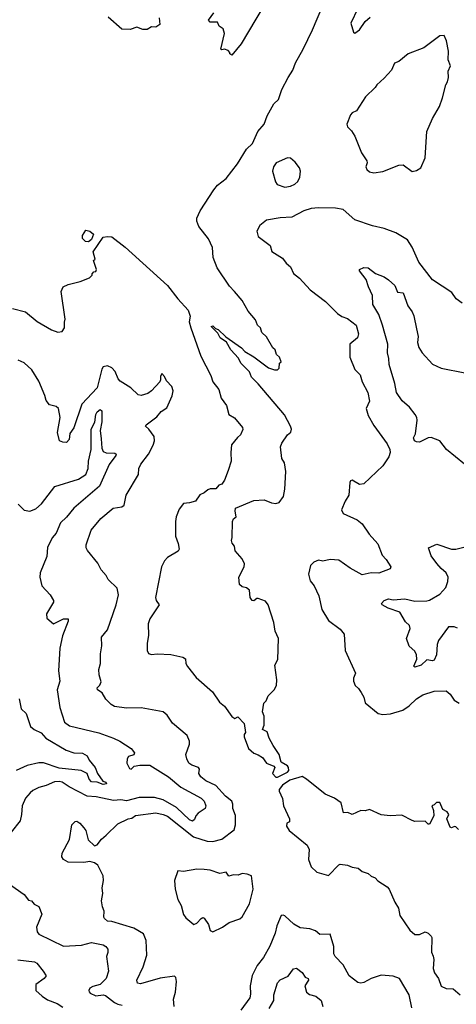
# Model space of a CAD drawing. Extents: x 1268547 to 1425625, y 515768 to 616754.
# Tile 205 of 256: x 1355985 to 1358968, y 528800 to 535519. Entities that reach past the tile are written whole.
import ezdxf

# ---------------------------------------------------------------- set-up
doc = ezdxf.new("R2010")
doc.units = 0

msp = doc.modelspace()

# ---------------------------------------------------------------- linework, layer by layer
at = {"layer": '0CON10XD'}
for points in [[(1357747.3, 531152.7), (1357751.9, 531295), (1357730, 531345), (1357721.4, 531405), (1357682.5, 531525), (1357665, 531550), (1357615, 531570), (1357605, 531570), (1357585, 531553.8), (1357572.5, 531555), (1357560, 531575), (1357555, 531626.2), (1357535, 531642.5), (1357505, 531647.5), (1357486, 531665), (1357482.5, 531715), (1357518, 531785), (1357520, 531805), (1357505, 531838.8), (1357456.7, 531895), (1357453.3, 531925), (1357436.4, 531946.4), (1357431.2, 531965), (1357436.7, 531985), (1357439.2, 532095), (1357445, 532112.5), (1357463, 532127), (1357456.7, 532165), (1357460, 532185), (1357585, 532236.7), (1357655, 532242.5), (1357705, 532221.2), (1357735, 532216.7), (1357757.5, 532225), (1357786.2, 532265), (1357796.2, 532315), (1357804, 532435), (1357793.9, 532493.9), (1357776.2, 532525), (1357765.9, 532604.1), (1357775, 532630), (1357815, 532686.2), (1357836.7, 532705), (1357840.8, 532725), (1357835.8, 532745), (1357793, 532823), (1357615, 533033.8), (1357568.3, 533078.3), (1357553.8, 533115), (1357496, 533175), (1357479.5, 533209.5), (1357428, 533265), (1357398, 533318), (1357355, 533347.5), (1357339.3, 533379.3), (1357292.5, 533425), (1357305, 533430), (1357321.7, 533411.7), (1357340, 533405), (1357393.6, 533353.6), (1357499.3, 533279.3), (1357523.9, 533253.9), (1357585, 533217.5), (1357685, 533142.5), (1357725, 533130), (1357745, 533130), (1357758.3, 533141.7), (1357760, 533175), (1357770, 533185), (1357760, 533215), (1357740, 533235), (1357730, 533265), (1357715, 533280), (1357670, 533355), (1357640, 533385), (1357630, 533415), (1357610, 533435), (1357595, 533470), (1357545, 533530), (1357505, 533602.5), (1357453.3, 533665), (1357419.2, 533699.2), (1357333.3, 533825), (1357307.5, 533895), (1357302.5, 533965), (1357275, 534022.5), (1357208.6, 534108.6), (1357194.5, 534144.5), (1357195.5, 534165), (1357216.7, 534213.3), (1357311.6, 534358.4), (1357335, 534388.8), (1357395, 534434.3), (1357472.1, 534535), (1357535, 534635.8), (1357575.7, 534674.3), (1357612.5, 534755), (1357654.3, 534805.7), (1357675, 534862.5), (1357720.8, 534945), (1357753.8, 534975), (1357775, 535043.3), (1357818.6, 535125), (1357850, 535175), (1357868.9, 535225), (1357922.1, 535317.9), (1357985, 535450), (1358095, 535710)], [(1357704.7, 535705.3), (1357497.8, 535355), (1357435, 535277.5), (1357420, 535285), (1357420, 535295), (1357408.3, 535308.3), (1357385, 535317.5), (1357365, 535312.5), (1357358.3, 535318.3), (1357384, 535425), (1357375.8, 535455.8), (1357347.5, 535475), (1357335, 535502.5), (1357285, 535502.9), (1357274, 535515), (1357311.2, 535565)], [(1358294.4, 535595), (1358247.2, 535495), (1358264.6, 535434.6), (1358275, 535426.2), (1358305, 535449.2), (1358343.8, 535506.2), (1358380, 535535)], [(1356938.3, 535531.7), (1356942.5, 535485), (1356915, 535467.5), (1356885, 535470), (1356855, 535452.5), (1356825, 535452.5), (1356785, 535467.5), (1356738.8, 535451.2), (1356683.3, 535455), (1356588.6, 535535)], [(1358405, 534473.8), (1358466.4, 534483.6), (1358575, 534526.2), (1358605, 534527.5), (1358665, 534483.3), (1358695, 534490), (1358725, 534507.5), (1358753.8, 534576.2), (1358765.6, 534755), (1358804.4, 534845), (1358853, 534927), (1358874, 534985), (1358895.9, 535074.1), (1358908, 535095), (1358914, 535125), (1358911.7, 535168.3), (1358926.7, 535205), (1358912.5, 535245), (1358913.8, 535305), (1358900, 535375), (1358885, 535410), (1358855, 535407.5), (1358745, 535326.7), (1358637.5, 535285), (1358575, 535232.5), (1358545, 535221.2), (1358524, 535175), (1358475, 535120), (1358423.8, 535075), (1358413.3, 535055), (1358347.7, 534992.3), (1358285, 534897.5), (1358255, 534882.5), (1358245, 534870), (1358218.8, 534805), (1358225, 534787.5), (1358251.2, 534761.2), (1358273.8, 534725), (1358320.5, 534610.5), (1358356.2, 534555), (1358358.8, 534541.2), (1358350, 534515), (1358356.4, 534496.4), (1358375, 534480), (1358405, 534473.8)], [(1357795, 534375.6), (1357835, 534382.4), (1357865, 534395.4), (1357885.4, 534415), (1357898.7, 534445), (1357902.3, 534485), (1357897.2, 534507.2), (1357866.4, 534546.4), (1357835, 534573.5), (1357815, 534577.1), (1357737.4, 534542.6), (1357718.3, 534515), (1357711.7, 534485), (1357731.8, 534411.8), (1357743.4, 534393.4), (1357795, 534375.6)], [(1359007.5, 533585), (1358966.7, 533615), (1358937.7, 533657.7), (1358804.3, 533744.3), (1358711.9, 533865), (1358666.8, 533966.8), (1358635, 534016), (1358553.2, 534063.2), (1358474.1, 534094.1), (1358395, 534111.9), (1358275, 534153.3), (1358195, 534224.2), (1358142.7, 534232.7), (1358025, 534235.8), (1357975, 534229.2), (1357925, 534214.3), (1357845, 534171.4), (1357763.2, 534166.8), (1357670, 534150), (1357625.7, 534114.3), (1357604, 534075), (1357615, 534040), (1357695, 533977.5), (1357707, 533937), (1357781.2, 533891.2), (1357805, 533856.7), (1357835, 533833.3), (1357855.8, 533785.8), (1357895.5, 533755.5), (1357968, 533675), (1358073.1, 533595), (1358155, 533512.9), (1358185, 533492.5), (1358225, 533479.2), (1358284, 533435), (1358300, 533375), (1358291.7, 533348.3), (1358240.8, 533305), (1358240, 533215), (1358275, 533132.5), (1358310, 533095), (1358325, 533047.5), (1358364.1, 532974.1), (1358373.8, 532915), (1358352.5, 532865), (1358365, 532816.7), (1358405, 532748.9), (1358495.3, 532625), (1358514, 532585), (1358514.7, 532565), (1358505.9, 532535), (1358465, 532473.6), (1358335, 532351.5), (1358305, 532347.3), (1358255, 532375.8), (1358245, 532372.5), (1358239.3, 532360.7), (1358234, 532275), (1358207.1, 532232.9), (1358182.5, 532175), (1358195, 532150), (1358290, 532105), (1358325, 532078.8), (1358371.7, 532008.3), (1358432.3, 531942.3), (1358460, 531865), (1358487.5, 531835), (1358520, 531785), (1358515, 531772.5), (1358438.3, 531741.7), (1358385, 531743.3), (1358325, 531731.2), (1358243.3, 531775), (1358165, 531830), (1358105.8, 531834.2), (1358055, 531823.8), (1358025, 531830), (1357995, 531816.7), (1357972.5, 531795), (1357958.8, 531735), (1357969.7, 531689.7), (1357996, 531655), (1358027.6, 531587.6), (1358048, 531495), (1358095, 531418.8), (1358175, 531360), (1358201.2, 531325), (1358208.6, 531215), (1358278.8, 531058.8), (1358264.3, 531025.7), (1358264, 531005), (1358276.7, 530975), (1358300, 530955), (1358317.7, 530927.7), (1358335.8, 530895.8), (1358345, 530856.7), (1358433.5, 530783.5), (1358465, 530776.7), (1358517.9, 530782.1), (1358602.6, 530807.4), (1358645, 530836), (1358695.6, 530885), (1358739.4, 530910.6), (1358815, 530935.9), (1358898.8, 530938.8), (1358925.6, 530915.6), (1358953.3, 530875), (1358986.7, 530855)], [(1355935, 533548.8), (1356024.2, 533524.2), (1356105, 533460), (1356202.3, 533402.3), (1356245, 533387.5), (1356275, 533390), (1356290, 533415), (1356290, 533455), (1356296.7, 533475), (1356267.5, 533665), (1356282.5, 533695), (1356315, 533712.5), (1356397, 533733), (1356461.7, 533758.3), (1356480, 533775), (1356480, 533785), (1356491.7, 533798.3), (1356505, 533800), (1356510, 533815), (1356490, 533875), (1356500, 533885), (1356486.2, 533935), (1356555, 534033.8), (1356585, 534040), (1356615, 534036), (1356706.2, 533966.2), (1356993.8, 533705), (1357064.3, 533614.3), (1357135, 533537.5), (1357148.8, 533495), (1357143, 533457), (1357154.2, 533415), (1357222.2, 533222.2), (1357291.2, 533091.2), (1357305, 533046.7), (1357345.9, 532995.9), (1357361.2, 532935), (1357397.5, 532885), (1357413.8, 532825), (1357451.7, 532801.7), (1357505.9, 532735.9), (1357508.3, 532721.7), (1357494.1, 532685.9), (1357471.7, 532668.3), (1357432.5, 532617.5), (1357426.2, 532565), (1357429.2, 532505), (1357408.3, 532441.7), (1357385, 532376.7), (1357365, 532350), (1357345, 532342.5), (1357325, 532317.5), (1357285, 532316.7), (1357269.3, 532310.7), (1357245, 532290), (1357215, 532277.5), (1357185.9, 532234.1), (1357145, 532221.2), (1357103.3, 532216.7), (1357075, 532177.5), (1357054.2, 532125.8), (1357048.8, 532095), (1357049.2, 531995), (1357067.5, 531945), (1357073.8, 531905), (1357067.3, 531892.7), (1356995, 531848.8), (1356975, 531826.7), (1356952.5, 531785), (1356912.9, 531575), (1356917.5, 531555), (1356938, 531525), (1356875, 531431.2), (1356862.9, 531395), (1356864.3, 531315.7), (1356855.8, 531265), (1356856.7, 531215), (1356865, 531192.5), (1356886.4, 531186.4), (1356925, 531192), (1357017.3, 531187.3), (1357099.1, 531169.1), (1357117.1, 531157.1), (1357120.8, 531125), (1357130.8, 531105), (1357189.4, 531029.4), (1357302.7, 530932.7), (1357350.9, 530860.9), (1357383.8, 530835), (1357435, 530763.3), (1357455, 530750), (1357475, 530762.5), (1357517.5, 530715), (1357526.7, 530655), (1357518.3, 530641.7), (1357517.5, 530625), (1357547.5, 530545), (1357585, 530512.5), (1357615, 530502.5), (1357643, 530483), (1357670, 530445), (1357720, 530425), (1357727.5, 530415), (1357712.5, 530375), (1357735, 530350), (1357745, 530350), (1357815, 530383.8), (1357823.8, 530395), (1357821.2, 530415), (1357815, 530426.7), (1357771.7, 530451.7), (1357756.7, 530505), (1357715.8, 530565.8), (1357690, 530615), (1357675, 530660), (1357642.5, 530675), (1357656, 530705), (1357655.9, 530765.9), (1357643.3, 530795), (1357653.3, 530855), (1357668.3, 530871.7), (1357682.5, 530905), (1357724.1, 530945.9), (1357740, 530975), (1357742, 531015), (1357726.7, 531115), (1357747.3, 531152.7)], [(1356455, 534003.6), (1356435, 534005.7), (1356414, 534025), (1356414.1, 534045.9), (1356436.7, 534083.3), (1356465, 534076.2), (1356488.6, 534055), (1356475, 534019.2), (1356455, 534003.6)], [(1359022.9, 532485), (1358900.3, 532585), (1358855, 532643.9), (1358795, 532666.7), (1358774.6, 532665.4), (1358715, 532636.9), (1358695, 532637.1), (1358682, 532645), (1358675.8, 532665), (1358687.6, 532692.4), (1358701.1, 532785), (1358697.8, 532805), (1358685.6, 532825), (1358647.3, 532875), (1358597.7, 532917.7), (1358559.4, 532975), (1358547.8, 533035), (1358508.9, 533165), (1358507, 533207), (1358496.9, 533245), (1358498.5, 533305), (1358463.1, 533433.1), (1358437.8, 533507.8), (1358396.9, 533575), (1358395.6, 533635.6), (1358366.9, 533696.9), (1358352.5, 533745), (1358306.2, 533805), (1358307, 533813), (1358335, 533827.5), (1358365, 533824.4), (1358415, 533786.2), (1358475, 533763.3), (1358505, 533743.8), (1358547.5, 533705), (1358565, 533658.8), (1358605, 533653.8), (1358637.1, 533565), (1358665.4, 533525.4), (1358676.9, 533496.9), (1358695, 533410), (1358707.4, 533357.4), (1358702.5, 533315), (1358711.2, 533281.2), (1358734.4, 533245), (1358805, 533167.1), (1358865, 533140), (1359025, 533109.4)], [(1357040, 528785), (1357036.2, 528835), (1357048.2, 528881.8), (1357055.7, 528955.7), (1357052.3, 528982.3), (1357042.3, 528992.3), (1356945, 528977.5), (1356809.7, 528940.3), (1356788.8, 528945), (1356784.5, 528965), (1356827.5, 529055), (1356854.3, 529135), (1356848, 529235), (1356829.7, 529279.7), (1356765, 529318.6), (1356615, 529365.8), (1356585, 529366.2), (1356564.2, 529384.2), (1356558.8, 529395), (1356562, 529435), (1356550, 529465), (1356544.2, 529505), (1356552.9, 529555), (1356547.5, 529595), (1356558, 529645), (1356555.9, 529675.9), (1356519.5, 529749.5), (1356495.9, 529765.9), (1356465, 529773.8), (1356423.6, 529766.4), (1356315, 529770), (1356285, 529787.5), (1356272.5, 529805), (1356275, 529830), (1356326.2, 529925), (1356341.2, 530025), (1356365, 530046.2), (1356375, 530048.8), (1356395, 530036.7), (1356423.3, 530005), (1356436.2, 529985), (1356451.7, 529921.7), (1356495, 529880), (1356515, 529887.5), (1356543.6, 529926.4), (1356575.8, 529954.2), (1356655, 530031.4), (1356725, 530064.3), (1356750.3, 530069.7), (1356775, 530088.1), (1356914.6, 530105.4), (1356965, 530096), (1356995, 530083.1), (1357172.1, 529942.1), (1357265, 529912.5), (1357305, 529910.7), (1357365, 529927.5), (1357449.4, 529990.6), (1357459.5, 530025), (1357458.3, 530088.3), (1357440.6, 530135), (1357440.6, 530165), (1357433.5, 530185), (1357390.7, 530220.7), (1357325, 530293.1), (1357255.8, 530325), (1357221.7, 530351.7), (1357208.6, 530375), (1357212.5, 530405), (1357206.2, 530415), (1357160.5, 530430.5), (1357140.8, 530445), (1357125.8, 530475), (1357120.8, 530505), (1357144, 530574), (1357144.3, 530595), (1357129.2, 530635), (1357029.3, 530719.3), (1356993, 530773), (1356965.5, 530795.5), (1356815, 530821.9), (1356715, 530820.6), (1356632, 530832), (1356608.8, 530845), (1356572.7, 530882.7), (1356547.5, 530925), (1356517.5, 530945), (1356515, 530960), (1356533.3, 530976.7), (1356540.5, 530999.5), (1356527, 531047), (1356525.6, 531084.4), (1356537.5, 531125), (1356537.7, 531192.3), (1356546, 531245), (1356544.2, 531305), (1356584.4, 531355), (1356644, 531526), (1356660.6, 531595), (1356649.7, 531639.7), (1356589.5, 531699.5), (1356576.7, 531726.7), (1356542.5, 531765), (1356519.1, 531809.1), (1356447.1, 531897.1), (1356439.2, 531915), (1356439.2, 531935), (1356474.2, 532035), (1356539.5, 532115), (1356624.4, 532185), (1356682.5, 532195), (1356698.8, 532205), (1356712.5, 532275), (1356797.5, 532415), (1356798.8, 532455), (1356811.4, 532485), (1356865.8, 532554.2), (1356897.5, 532615), (1356906.9, 532645), (1356903.1, 532675), (1356867.1, 532725), (1356843.8, 532745), (1356848.8, 532755), (1356920.6, 532809.4), (1356950.8, 532845), (1356988.9, 532871.1), (1357027.6, 532952.4), (1357032.5, 532985), (1357024.5, 533015), (1356987.5, 533055), (1356975, 533083.8), (1356955, 533103.3), (1356946, 533085), (1356947.9, 533062.1), (1356942.4, 533047.6), (1356885, 532986), (1356861, 532969), (1356815, 532954.2), (1356795, 532958.2), (1356745, 533006.2), (1356671.7, 533051.7), (1356658.1, 533068.1), (1356637.3, 533117.3), (1356615, 533142.5), (1356585, 533156.2), (1356555, 533150), (1356545.4, 533134.6), (1356515, 533007.5), (1356410, 532895), (1356355, 532732.5), (1356327.5, 532695), (1356323.8, 532655), (1356305, 532634.2), (1356280, 532635), (1356257.5, 532645), (1356242.2, 532702.2), (1356260.8, 532805), (1356250, 532865), (1356235, 532880), (1356189.5, 532889.5), (1356165, 532920), (1356156.2, 532955), (1356115, 533052), (1356068.5, 533128.5), (1356015, 533176.7), (1355975, 533194.4)], [(1355975, 532213.1), (1356015, 532172.5), (1356055, 532165.6), (1356095, 532180.8), (1356135, 532215.9), (1356225, 532334.2), (1356387, 532383), (1356436.2, 532415), (1356452.6, 532455), (1356455.2, 532505), (1356473.3, 532585), (1356474.2, 532725), (1356497.4, 532772.6), (1356504.8, 532825.2), (1356515, 532842.7), (1356535, 532858), (1356545, 532850), (1356545.5, 532775), (1356535.4, 532715), (1356540.6, 532659.4), (1356546.2, 532595), (1356555, 532572.2), (1356575, 532563.1), (1356635, 532561.2), (1356643.3, 532555), (1356641.2, 532545), (1356597, 532483), (1356531.1, 532335), (1356353.7, 532186.3), (1356305.8, 532124.2), (1356264.6, 532085), (1356234.6, 532015), (1356207.8, 531982.2), (1356175, 531918), (1356170, 531855), (1356124.4, 531745), (1356123.1, 531715), (1356136.4, 531656.4), (1356192.9, 531595), (1356215.8, 531555), (1356215.6, 531544.4), (1356168, 531465), (1356170.8, 531435), (1356215, 531396.2), (1356285, 531430.6), (1356315, 531430), (1356316.5, 531413.5), (1356276.7, 531315), (1356260.2, 531229.8), (1356249.1, 531075), (1356258.9, 531005), (1356240.8, 530945), (1356260, 530825), (1356290.6, 530725), (1356325, 530700.9), (1356525, 530652.5), (1356625.2, 530615.2), (1356669.2, 530595), (1356746, 530545), (1356770, 530515), (1356765, 530502.5), (1356729.3, 530490.7), (1356718.8, 530475), (1356716.7, 530445), (1356735, 530408.8), (1356747.5, 530405), (1356766, 530424), (1356805, 530431.5), (1356875, 530431.4), (1357001.7, 530351.7), (1357085, 530282.2), (1357225, 530206.2), (1357245.7, 530185.7), (1357255.9, 530155), (1357251.8, 530135), (1357203.6, 530105), (1357187.5, 530085), (1357179.1, 530060.9), (1357165, 530050.5), (1357145, 530057.7), (1357055, 530143), (1356965, 530194), (1356905, 530211.6), (1356800, 530210), (1356715, 530187.2), (1356675, 530196.1), (1356625, 530191.2), (1356506.6, 530216.6), (1356445, 530221), (1356323, 530283), (1356275, 530315.3), (1356255, 530320.4), (1356222.8, 530317.2), (1356165, 530291.8), (1356115, 530280), (1356075, 530259.4), (1356057.1, 530242.9), (1356025, 530206), (1356001.9, 530155), (1355998.1, 530095), (1355987.4, 530052.6), (1355927.1, 529975)], [(1358975, 531366.2), (1358953.3, 531376.7), (1358915, 531376.7), (1358846.8, 531283.2), (1358835.6, 531254.4), (1358832.5, 531185), (1358815, 531148.1), (1358805, 531143.3), (1358765, 531150), (1358726.8, 531113.2), (1358685, 531100), (1358677.7, 531107.7), (1358697.2, 531155), (1358695, 531183.8), (1358685, 531210), (1358644.4, 531244.4), (1358626.2, 531295), (1358651.2, 531365), (1358647.5, 531385), (1358619.7, 531409.7), (1358582, 531475), (1358501.9, 531501.9), (1358462, 531525), (1358455.7, 531535), (1358474.4, 531555.6), (1358505, 531565.8), (1358535, 531560.5), (1358615, 531567.3), (1358685, 531550.4), (1358765, 531552.5), (1358785, 531557.9), (1358855, 531599.6), (1358896.1, 531645), (1358910, 531685), (1358912, 531715), (1358898.8, 531745), (1358863.6, 531773.6), (1358835, 531807.1), (1358795, 531861.2), (1358776.7, 531915), (1358835, 531938.9), (1358934.3, 531905.7), (1358965, 531904.5), (1359118.8, 531945)], [(1355980.6, 530885), (1355995.6, 530815.6), (1356028.1, 530785), (1356057.9, 530695), (1356084.4, 530675), (1356132.6, 530652.6), (1356164.4, 530615), (1356303.1, 530533.1), (1356355, 530516.1), (1356415, 530513.5), (1356445, 530495.7), (1356460, 530465), (1356499.4, 530415), (1356516.5, 530375), (1356553.4, 530323.4), (1356573.3, 530315), (1356578, 530305), (1356555, 530298.9), (1356515, 530314.6), (1356475, 530318), (1356460, 530335), (1356445.2, 530375.2), (1356405, 530394.8), (1356255, 530411.6), (1356146.5, 530446.5), (1356115, 530447.7), (1356035, 530429), (1355962, 530395)], [(1358983, 529993), (1358965, 530010), (1358955, 530012.5), (1358935, 530003.3), (1358925, 530007.5), (1358903.3, 530065), (1358915.9, 530095.9), (1358905, 530112.5), (1358875, 530130), (1358855, 530177.5), (1358833, 530177), (1358815, 530160), (1358800, 530155), (1358811.7, 530121.7), (1358813.3, 530085), (1358785, 530030), (1358775, 530030), (1358755, 530050), (1358685, 530047.5), (1358665, 530053.3), (1358595, 530090), (1358516.4, 530086.4), (1358455, 530093.3), (1358375, 530130), (1358345, 530120), (1358315, 530122.5), (1358256.1, 530093.9), (1358227.5, 530107.5), (1358196.7, 530106.7), (1358180, 530175), (1358135, 530206.2), (1358072.7, 530232.7), (1357945, 530336.7), (1357915, 530353.3), (1357830.6, 530329.4), (1357780, 530295), (1357756.7, 530265), (1357756.7, 530255), (1357780, 530205), (1357788, 530155), (1357828, 530065), (1357827.5, 530045), (1357810, 530035), (1357807.5, 530015), (1357826.7, 529985), (1357948, 529885), (1357963.3, 529855), (1357957, 529787), (1357977, 529737), (1358015, 529702.5), (1358095, 529678.8), (1358165, 529752.5), (1358175, 529756.7), (1358225, 529750), (1358255, 529736.2), (1358298.1, 529728.1), (1358325, 529706.2), (1358365, 529691.2), (1358385, 529673.8), (1358412.3, 529662.3), (1358431.2, 529641.2), (1358495, 529600.8), (1358509.4, 529585), (1358547.3, 529497.3), (1358573.3, 529455), (1358581.2, 529405), (1358648.8, 529305), (1358685, 529276.2), (1358715, 529276.2), (1358755, 529294.2), (1358775, 529286), (1358795.7, 529265), (1358801.1, 529255), (1358797.3, 529155), (1358808.7, 529128.7), (1358813.6, 529105), (1358808.6, 529045), (1358817.9, 529015), (1358846.7, 528975), (1358865, 528924.4), (1358898, 528908), (1358945.5, 528905.5), (1358994.1, 528864.1)], [(1355836.7, 529675), (1356015, 529548.8), (1356045, 529510), (1356065, 529506.7), (1356082.7, 529482.7), (1356115, 529467.5), (1356136.2, 529415), (1356100, 529325), (1356103.8, 529295), (1356115, 529278.8), (1356285, 529197.3), (1356407.4, 529202.6), (1356475, 529220.7), (1356555.3, 529205.3), (1356574.2, 529195), (1356586.9, 529175), (1356587.9, 529152.1), (1356576.9, 529125), (1356590.6, 529025), (1356575.7, 528975), (1356535, 528933.8), (1356485, 528922), (1356465, 528908.8), (1356456.7, 528895), (1356460, 528885), (1356466.7, 528875), (1356505, 528857.1), (1356555, 528864.4), (1356570.7, 528860.7), (1356631.9, 528811.9), (1356655, 528800.8), (1356685, 528794.6)], [(1357305, 529294), (1357371.2, 529325), (1357415, 529358.1), (1357487.9, 529382.1), (1357504.1, 529395.9), (1357554.2, 529485), (1357579.2, 529585), (1357567.5, 529677.5), (1357538.3, 529688.3), (1357505, 529691.2), (1357478.3, 529681.7), (1357445, 529684), (1357413.8, 529673.8), (1357395, 529702.5), (1357352.7, 529692.7), (1357285, 529714.3), (1357245, 529720), (1357195, 529720.8), (1357103.9, 529706.1), (1357065, 529710), (1357042.5, 529645), (1357046, 529585), (1357064.2, 529515), (1357088.8, 529475), (1357105, 529412.5), (1357120.5, 529390.5), (1357175, 529344), (1357195.5, 529354.5), (1357225, 529386.2), (1357235, 529391.2), (1357245, 529386.7), (1357274.4, 529345), (1357285, 529303.3), (1357305, 529294)], [(1358663.3, 528775), (1358646, 528865), (1358579.2, 528975), (1358535, 528991.9), (1358455, 528997.5), (1358385, 528976.7), (1358335, 528948.5), (1358315, 528944.6), (1358295, 528948.9), (1358235, 528994.3), (1358195, 529069.2), (1358140, 529125), (1358130.8, 529145), (1358130.8, 529195), (1358105, 529278.8), (1358035.8, 529275.8), (1358005, 529301.2), (1357966.4, 529313.6), (1357900.9, 529320.9), (1357857.5, 529347.5), (1357795, 529404), (1357785, 529408.8), (1357771.2, 529405), (1357741.5, 529335), (1357730.8, 529285), (1357692.7, 529197.3), (1357650.4, 529119.6), (1357606.6, 529063.4), (1357574, 528996), (1357560.4, 528925), (1357562.1, 528867.9), (1357556.3, 528843.7), (1357495, 528758.8)], [(1355973.3, 529103.3), (1356085, 529090), (1356101.4, 529081.4), (1356146.4, 529026.4), (1356166.7, 528995), (1356152.2, 528975), (1356094.4, 528935), (1356095.8, 528895), (1356139.1, 528855), (1356175, 528831.2), (1356242, 528805), (1356280.2, 528780.2)], [(1357689.7, 528770.3), (1357720, 528825), (1357720, 528865), (1357745, 528946), (1357763.6, 528966.4), (1357818.3, 528991.7), (1357855, 529042.5), (1357875, 529046), (1357915, 529016.7), (1357935.6, 528985.6), (1357956.2, 528975), (1357958.6, 528965), (1357933.6, 528925), (1357945, 528882.5), (1357965, 528866.2), (1358006.7, 528855), (1358044, 528825), (1358055.8, 528785)]]:
    msp.add_lwpolyline(points, dxfattribs=at)

doc.saveas('drawing.dxf')
